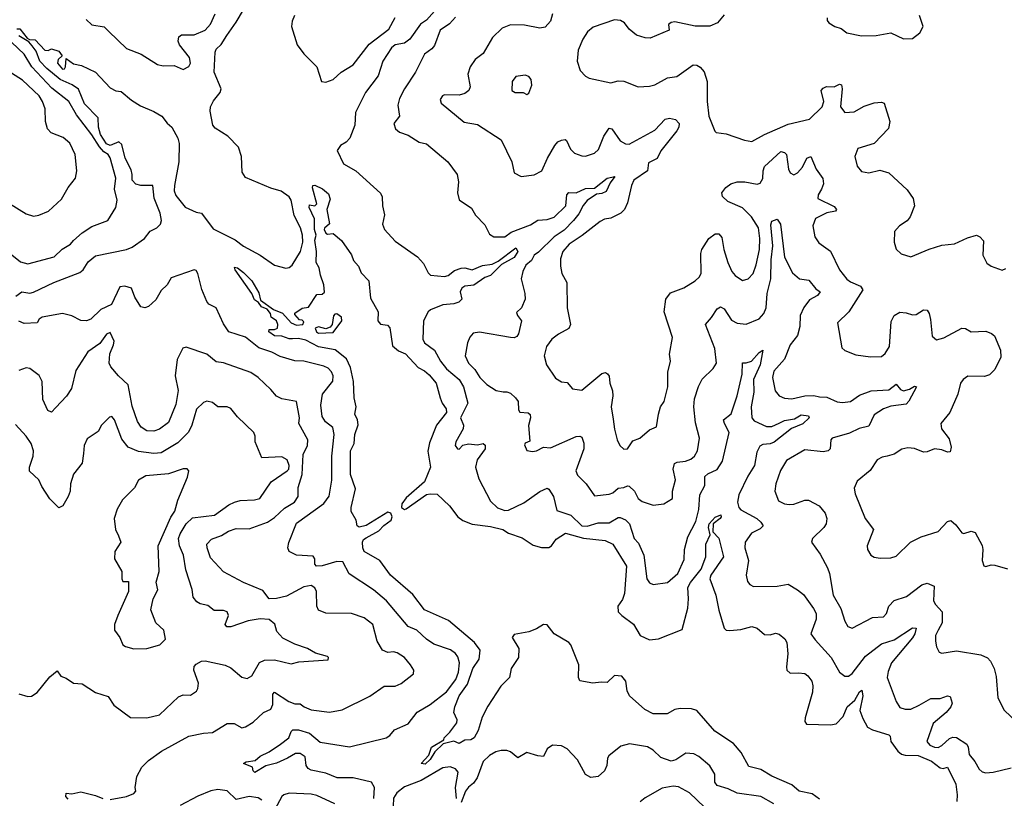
# Model space of a CAD drawing. Extents: x 1493970 to 1595317, y 729910 to 844791.
# Tile 133 of 256: x 1506600 to 1511987, y 807935 to 812192. Entities that reach past the tile are written whole.
import ezdxf

# ---------------------------------------------------------------- set-up
doc = ezdxf.new("R2010")
doc.units = 0

msp = doc.modelspace()

# ---------------------------------------------------------------- linework, layer by layer
at = {"layer": '0CON10XD'}
for points in [[(1506585, 812141.4), (1506602, 812142), (1506640.6, 812090.6), (1506653.8, 812083.8), (1506685, 812082.5), (1506737.5, 812025), (1506756.7, 812023.3), (1506775, 812032.5), (1506815, 812020), (1506832.5, 811995), (1506810, 811975), (1506807.5, 811955), (1506835, 811920.8), (1506845.7, 811924.3), (1506851.2, 811935), (1506855, 811980), (1506895, 811950), (1506938.3, 811941.7), (1507015.7, 811905), (1507095, 811820), (1507126.1, 811803.9), (1507155, 811798.8), (1507212, 811752), (1507261.1, 811721.1), (1507335, 811690.5), (1507378, 811665), (1507407.1, 811627.1), (1507432.9, 811605), (1507465.3, 811545), (1507473.5, 811515), (1507471.8, 811415), (1507446.5, 811285), (1507446, 811256), (1507455, 811231.5), (1507505, 811167.1), (1507565, 811140), (1507595, 811133.8), (1507659.5, 811049.5), (1507778.8, 810988.8), (1507825, 810953.2), (1507916.7, 810905), (1507995, 810850.4), (1508056.4, 810833.6), (1508075, 810836.7), (1508090.8, 810849.2), (1508135.9, 810925), (1508148.9, 810975), (1508148.1, 811015), (1508136.9, 811055), (1508101.9, 811121.9), (1508085.3, 811205), (1508075, 811223.3), (1508030.8, 811255), (1507975, 811270.7), (1507835, 811330), (1507818.3, 811358.3), (1507813.6, 811445), (1507797.5, 811495), (1507738.9, 811555), (1507669.2, 811599.2), (1507657.8, 811615), (1507641.9, 811691.9), (1507644.1, 811715), (1507661.2, 811748.8), (1507697.3, 811795), (1507702.2, 811815), (1507664.9, 811905), (1507669.4, 812015), (1507675, 812030.6), (1507703.2, 812056.8), (1507734.3, 812105), (1507785, 812178.8), (1507864.3, 812315)], [(1508883.3, 812255), (1508825, 812189.8), (1508792.7, 812167.3), (1508734.3, 812085), (1508705, 812063.3), (1508655, 812055.2), (1508635, 812037.9), (1508586.2, 811965), (1508562, 811885), (1508491.6, 811795), (1508437.5, 811685), (1508433.3, 811615), (1508406.4, 811543.6), (1508386.8, 811523.2), (1508355, 811503.8), (1508336.4, 811476.4), (1508371.4, 811405), (1508438.8, 811365), (1508575, 811243.3), (1508583, 811223), (1508585.6, 811175), (1508596.9, 811125), (1508584.3, 811075), (1508595.8, 811045), (1508655, 810982), (1508776.7, 810895), (1508808.8, 810858.8), (1508835, 810807.5), (1508847.5, 810795), (1508925, 810787.8), (1508945, 810793.9), (1508979.5, 810820.5), (1509015, 810833.3), (1509035, 810835.2), (1509075, 810824.4), (1509131.9, 810848.1), (1509185, 810855.8), (1509218.7, 810871.3), (1509315, 810944.1), (1509325.2, 810925), (1509305, 810892.8), (1509236.8, 810853.2), (1509175, 810794.2), (1509145, 810782.9), (1509085, 810741.2), (1509035, 810734.8), (1509019.7, 810725), (1509010.8, 810705), (1509019.2, 810665), (1509002.6, 810647.4), (1508975, 810638.8), (1508915, 810633.5), (1508846.9, 810605), (1508835.6, 810595), (1508810, 810545), (1508805.6, 810445), (1508815.7, 810425), (1508870, 810385), (1508903.2, 810325), (1508935, 810283.4), (1509003.8, 810225), (1509028.2, 810185), (1509051, 810095), (1509011.8, 810015), (1509028.6, 809975), (1509026.9, 809955), (1508986.2, 809885), (1508982.5, 809865), (1508995, 809846.7), (1509005, 809844.3), (1509024, 809866), (1509055, 809874), (1509105, 809867.8), (1509135, 809874.2), (1509146.7, 809866.7), (1509146.2, 809845), (1509102.9, 809785), (1509094.3, 809745), (1509111.3, 809681.3), (1509175, 809560.6), (1509215, 809522.9), (1509255, 809508.8), (1509275, 809510), (1509359, 809551), (1509445, 809613.1), (1509485, 809630), (1509495.8, 809625), (1509520.6, 809585), (1509538.8, 809508.8), (1509615, 809483.7), (1509675, 809425.6), (1509705, 809423.4), (1509765, 809441), (1509825, 809440.7), (1509875, 809470), (1509885, 809471.3), (1509915, 809458), (1509935.7, 809435.7), (1509962.3, 809355), (1509985, 809330.8), (1510014.6, 809265), (1510031.9, 809135), (1510045, 809114), (1510065, 809104.2), (1510145, 809115.7), (1510201.1, 809165), (1510235, 809240), (1510237.9, 809295), (1510255.4, 809364.6), (1510298.5, 809448.5), (1510316.4, 809515), (1510320.3, 809595), (1510348.2, 809645), (1510348.9, 809695), (1510365, 809710), (1510415, 809733.1), (1510445, 809778), (1510482, 809935), (1510455.5, 809985), (1510451.1, 810005), (1510492.2, 810037.8), (1510526.1, 810135), (1510552.5, 810255), (1510553.6, 810316.4), (1510575, 810315.4), (1510604.1, 810325.9), (1510645, 810372.5), (1510666.2, 810385), (1510651.6, 810305), (1510613.8, 810225), (1510615.7, 810155), (1510601.6, 810075), (1510605.7, 810015.7), (1510618.5, 809998.5), (1510685, 809968.1), (1510715, 809967.5), (1510755, 809985.9), (1510785, 810000), (1510839.4, 810010.6), (1510875, 810032.4), (1510915, 810026.7), (1510918.6, 810015), (1510885, 809982.5), (1510822.8, 809957.2), (1510727.6, 809882.4), (1510705, 809873.8), (1510665, 809870.2), (1510649.7, 809860.3), (1510632.8, 809827.2), (1510620.2, 809755), (1510583, 809697), (1510534.1, 809595), (1510526.6, 809555), (1510534.7, 809525), (1510545, 809511.8), (1510632.1, 809465), (1510655.5, 809445), (1510666.9, 809425), (1510651.7, 809408.3), (1510604.3, 809385), (1510568.9, 809335), (1510566.5, 809305), (1510587.1, 809235), (1510574.4, 809155), (1510581.3, 809121.3), (1510595, 809104), (1510615, 809092.9), (1510745, 809094.5), (1510805, 809105.8), (1510855.5, 809075.5), (1510888.9, 809048.9), (1510943.6, 808973.6), (1510956.8, 808945), (1510957.3, 808915), (1510927.5, 808835), (1510951.2, 808801.2), (1511039.2, 808705), (1511084.7, 808624.7), (1511115, 808603.1), (1511135, 808603.5), (1511155, 808616.7), (1511228.1, 808711.9), (1511315, 808780), (1511385, 808802.3), (1511485, 808867.3), (1511504, 808865), (1511498, 808835), (1511485, 808812.8), (1511370.4, 808675), (1511351.6, 808628.4), (1511345.3, 808595), (1511395.3, 808465.3), (1511415, 808431.4), (1511445, 808422.7), (1511475, 808423.1), (1511520.5, 808445), (1511585, 808480), (1511635, 808481.5), (1511675, 808495.8), (1511691.2, 808491.2), (1511700.8, 808455), (1511694.3, 808435), (1511669.4, 808405), (1511598.1, 808345), (1511562, 808245), (1511578.8, 808225), (1511603.9, 808213.9), (1511625, 808212.5), (1511645, 808223.1), (1511687, 808263), (1511705, 808270), (1511725, 808268), (1511781.3, 808231.3), (1511789.2, 808215), (1511793.8, 808173.8), (1511826, 808136), (1511848.6, 808095), (1511865, 808080), (1511885, 808074.4), (1511925, 808077.3), (1512025, 808101.9)], [(1506963.6, 812193.6), (1506994.4, 812164.4), (1507063, 812153), (1507087.8, 812127.8), (1507184, 812035), (1507265, 812004.2), (1507355, 811947.8), (1507385, 811940.6), (1507445, 811941.2), (1507495, 811920), (1507525, 811936.2), (1507534.2, 811955), (1507528.6, 811985), (1507474.2, 812055), (1507467.8, 812075), (1507471.8, 812098.2), (1507485, 812109.1), (1507555, 812109.5), (1507614.4, 812135), (1507645, 812167.5), (1507670.5, 812225)], [(1508103.8, 812215), (1508090.5, 812185), (1508087.5, 812155), (1508118.5, 812055), (1508155, 812005.8), (1508225, 811933.8), (1508251.2, 811855), (1508275, 811851.4), (1508315, 811866), (1508358.1, 811905), (1508425, 811946.2), (1508512.2, 812057.8), (1508619.9, 812140.1), (1508654.1, 812205)], [(1508984.5, 812205.5), (1508951.2, 812168.8), (1508900.8, 812135), (1508869.6, 812050.4), (1508855, 812032), (1508815, 812003.3), (1508765.7, 811905), (1508705.4, 811814.6), (1508678.8, 811761.2), (1508669.5, 811725), (1508677.3, 811665), (1508647.1, 811625), (1508656.3, 811596.3), (1508677.6, 811577.6), (1508725, 811561.1), (1508785, 811521.9), (1508825, 811514.2), (1508942.5, 811415), (1508994, 811345), (1509000, 811305), (1508995.9, 811245.9), (1509005, 811207.5), (1509072.1, 811162.1), (1509094.2, 811124.2), (1509145, 811070), (1509169.7, 811019.7), (1509194.4, 811004.4), (1509255, 811005.6), (1509289.7, 811030.3), (1509395, 811070.9), (1509435, 811096.9), (1509485, 811099.1), (1509525, 811113.1), (1509588.2, 811175), (1509593.4, 811235), (1509605, 811247.3), (1509645, 811245.3), (1509695, 811269.3), (1509745, 811270.3), (1509815, 811325.2), (1509855.5, 811335.5), (1509829.8, 811300.2), (1509807.9, 811252.1), (1509785, 811241.2), (1509755, 811237.8), (1509705, 811204.2), (1509682.9, 811177.1), (1509659.6, 811130.4), (1509630.3, 811095), (1509578.8, 811041.2), (1509524.3, 811005.7), (1509439, 810921), (1509414.6, 810905), (1509399.5, 810875), (1509370.1, 810849.9), (1509351.9, 810815), (1509344.3, 810775), (1509364.3, 810695), (1509365.7, 810665), (1509345, 810616.7), (1509318.3, 810591.7), (1509323.3, 810575), (1509345.6, 810545), (1509328.2, 810475), (1509319.5, 810460.5), (1509305, 810452.9), (1509285, 810453.9), (1509115, 810482.9), (1509081.7, 810478.3), (1509063.2, 810456.8), (1509050.6, 810425), (1509038.1, 810355), (1509055.6, 810315), (1509089.4, 810279.4), (1509117.5, 810235), (1509155, 810198.1), (1509206.7, 810165), (1509245, 810157.1), (1509265, 810157.8), (1509285, 810150), (1509313.3, 810125), (1509326.4, 810105), (1509329.2, 810059.2), (1509336.1, 810046.1), (1509382.2, 810042.2), (1509393.4, 810033.4), (1509394.6, 810015), (1509383.1, 809973.1), (1509391.7, 809888.3), (1509365, 809876.7), (1509362.7, 809867.3), (1509375, 809837.5), (1509405, 809831.2), (1509427.5, 809835), (1509465, 809854.3), (1509505, 809851.2), (1509645, 809912.5), (1509665, 809915.6), (1509675, 809910), (1509686.1, 809876.1), (1509686.2, 809845), (1509642.7, 809725), (1509652.2, 809702.2), (1509699.4, 809655), (1509745, 809588), (1509825, 809598.5), (1509845, 809605.6), (1509875, 809630.4), (1509905, 809633.6), (1509925, 809643.5), (1509935, 809642.2), (1509964.4, 809615), (1509984.4, 809575), (1510005, 809558.6), (1510065, 809537.1), (1510125, 809544.3), (1510170.8, 809575), (1510171.9, 809615), (1510187.1, 809677.1), (1510174.6, 809735), (1510181.8, 809765), (1510196.7, 809773.3), (1510241.9, 809778.1), (1510271.3, 809788.7), (1510292.2, 809805), (1510309.1, 809835), (1510319.1, 809905), (1510297.2, 809987.2), (1510288.9, 810075), (1510291.4, 810118.6), (1510312.9, 810187.1), (1510334, 810226), (1510394.6, 810285.4), (1510412.5, 810315), (1510403.9, 810395), (1510351.9, 810525), (1510385, 810563.3), (1510415, 810611.8), (1510435, 810622.1), (1510455, 810610.6), (1510495, 810548.6), (1510525, 810532.5), (1510575, 810527.8), (1510645, 810556.5), (1510670.9, 810585), (1510683.6, 810616.4), (1510689.3, 810695), (1510709.3, 810775), (1510710.4, 810879.6), (1510721.2, 810955), (1510709.6, 811070.4), (1510715, 811090), (1510745, 811101.2), (1510763.1, 811075), (1510784.3, 810894.3), (1510827.7, 810807.7), (1510865.4, 810775.4), (1510917.5, 810767.5), (1510955, 810721.2), (1510980, 810705), (1510964.4, 810685), (1510920.3, 810659.8), (1510890.6, 810619.4), (1510870.5, 810575), (1510868.1, 810515), (1510855.4, 810465), (1510815.3, 810414.7), (1510784.7, 810335.3), (1510725, 810271.4), (1510718.7, 810235), (1510732.3, 810162.3), (1510755, 810135.8), (1510785, 810123.5), (1510825, 810119.4), (1510895, 810135.6), (1510945, 810137.1), (1510975, 810129.4), (1511015, 810128.8), (1511072.6, 810102.6), (1511100.7, 810099.3)], [(1509515.6, 812225), (1509504.4, 812185), (1509475, 812152.2), (1509445, 812145.7), (1509362.2, 812162.2), (1509285, 812164.5), (1509240, 812145), (1509187.1, 812095), (1509135, 812007.1), (1509092.5, 811975), (1509063.9, 811935), (1509051.1, 811895), (1509064.3, 811825.7), (1509057.5, 811805), (1509035, 811788.9), (1509005, 811779.1), (1508925, 811780.8), (1508913.3, 811775), (1508901.2, 811755), (1508906.2, 811735), (1509031.4, 811631.4), (1509105, 811618.8), (1509234.2, 811535), (1509291.9, 811415), (1509306.2, 811355), (1509344.2, 811334.2), (1509415, 811343.1), (1509456.7, 811365), (1509487.1, 811435), (1509528.1, 811505), (1509545, 811524.3), (1509565, 811534.3), (1509585, 811537.5), (1509592.1, 811532.1), (1509614, 811484), (1509635, 811463.1), (1509675, 811447.5), (1509695, 811446), (1509745, 811462), (1509767.4, 811482.6), (1509796.1, 811555), (1509825, 811599.4), (1509840, 811595), (1509885, 811530.6), (1509915, 811513.5), (1509935, 811511.2), (1510075, 811588.5), (1510132.3, 811647.7), (1510155, 811653.2), (1510187.2, 811647.2), (1510207.1, 811625), (1510205.7, 811605), (1510195.7, 811585), (1510107.5, 811475), (1510087.1, 811432.9), (1510041, 811409), (1510035, 811366.7), (1509959.4, 811315), (1509946.7, 811285), (1509925, 811191.2), (1509908.9, 811155), (1509889.2, 811135), (1509835, 811106.7), (1509799.3, 811100.7), (1509775, 811089.4), (1509678.1, 811011.9), (1509605.7, 810965), (1509572.5, 810925), (1509558.6, 810885), (1509558.6, 810845), (1509566.9, 810805), (1509594.3, 810755), (1509595.9, 810615.9), (1509613.8, 810525), (1509605, 810503.8), (1509547.4, 810472.6), (1509510.8, 810445), (1509482.9, 810405), (1509470, 810355), (1509481.9, 810305), (1509532.1, 810232.1), (1509565, 810212.5), (1509595, 810208.8), (1509625, 810174.2), (1509675, 810166), (1509785, 810257.1), (1509805, 810262.5), (1509816.6, 810256.6), (1509825, 810242.5), (1509829.5, 810205), (1509843.4, 810163.4), (1509845.6, 810135), (1509835.5, 810075), (1509847.5, 810007.5), (1509853.6, 809953.6), (1509869.4, 809895), (1509883.4, 809863.4), (1509905, 809844.2), (1509925, 809846.2), (1509955, 809889.2), (1509992.5, 809905), (1510045, 809950), (1510083.3, 809966.7), (1510094.3, 810035.7), (1510105.8, 810075), (1510125.6, 810105), (1510145.5, 810185), (1510145.6, 810265), (1510160.8, 810325), (1510155.9, 810364.1), (1510170.8, 810455), (1510125.6, 810595), (1510135.6, 810665), (1510160.6, 810699.4), (1510233.4, 810726.6), (1510295, 810764), (1510318, 810785), (1510328.6, 810805), (1510327, 810913), (1510332.9, 810935), (1510370, 810995), (1510405, 811022), (1510425, 811022), (1510441.7, 811001.7), (1510452.9, 810935), (1510475, 810863.8), (1510495.7, 810815), (1510515, 810792.9), (1510555, 810766.2), (1510585, 810775.8), (1510613.1, 810805), (1510628.8, 810851.2), (1510646.6, 810935), (1510649.3, 810995), (1510641.6, 811055), (1510603.2, 811115), (1510555, 811163.8), (1510475, 811198.9), (1510445.6, 811225), (1510440.6, 811245), (1510462.9, 811275), (1510491.4, 811295), (1510525, 811305.8), (1510567.5, 811305), (1510635, 811292.7), (1510651.8, 811298.2), (1510666, 811324), (1510667.3, 811365), (1510675, 811388.9), (1510765, 811472.1), (1510785, 811465.4), (1510794.7, 811454.8), (1510806.4, 811375), (1510815.4, 811355.4), (1510835, 811343.1), (1510855, 811354.4), (1510882, 811385), (1510906.9, 811435), (1510928, 811445), (1510957.3, 811375), (1510994, 811324), (1510996.8, 811295), (1510986, 811265), (1510967.8, 811235), (1510966, 811215), (1511055, 811170), (1511068, 811155), (1511063.9, 811146.1), (1511015, 811136.9), (1510954.6, 811105), (1510938.5, 811065), (1510950.6, 811005), (1510972.9, 810972.9), (1511035.9, 810925.9), (1511084.4, 810825), (1511125, 810774.2), (1511145, 810758.9), (1511200, 810735), (1511212.2, 810715), (1511135.8, 810595), (1511073.8, 810535), (1511097.7, 810397.7), (1511114.1, 810384.1), (1511175, 810360), (1511255, 810348), (1511315, 810350.8), (1511335, 810366.2), (1511358.6, 810405), (1511367.4, 810542.6), (1511384.3, 810575), (1511415, 810593.1), (1511449.7, 810589.7), (1511485, 810578), (1511505, 810580), (1511545, 810605.7), (1511565, 810604), (1511576.1, 810586.1), (1511583.8, 810553.8), (1511592.2, 810462.2), (1511615, 810442), (1511655, 810452.5), (1511755, 810506.2), (1511775, 810503.3), (1511805, 810486.2), (1511885, 810490), (1511917, 810477), (1511933.3, 810463.3), (1511966, 810385), (1511967.7, 810347.7), (1511935, 810280), (1511905, 810250), (1511877.9, 810242.1), (1511787.4, 810242.6), (1511762, 810225), (1511747.1, 810205), (1511732.5, 810145), (1511689.2, 810045), (1511638.6, 809985), (1511643.1, 809955), (1511685, 809900), (1511696.7, 809855), (1511691.2, 809828.8), (1511675, 809826.9), (1511645, 809839.6), (1511605, 809845.4), (1511565, 809828.9), (1511545, 809828.2), (1511495, 809848.2), (1511458.3, 809851.7), (1511425.6, 809844.4), (1511385, 809817.1), (1511345.8, 809805.8), (1511319.1, 809800.9), (1511292, 809785), (1511253, 809727), (1511181.7, 809668.3), (1511165, 809630), (1511170.3, 809600.3), (1511224.7, 809464.7), (1511271.4, 809405), (1511236, 809315), (1511238.8, 809295), (1511256.7, 809265), (1511275, 809254), (1511307.7, 809247.7), (1511365, 809250.6), (1511395, 809258.6), (1511473.3, 809335), (1511532.5, 809365), (1511625, 809393.1), (1511675, 809448), (1511695, 809454), (1511721.1, 809431.1), (1511755, 809386), (1511765, 809382.5), (1511805.8, 809395.8), (1511827.9, 809387.9), (1511865, 809317.5), (1511869.4, 809295), (1511866, 809235), (1511875, 809206.7), (1511885, 809202), (1511915, 809210.8), (1511935, 809209.2), (1512005, 809190.6)], [(1510455, 812219.2), (1510418, 812175), (1510375, 812157.1), (1510296.1, 812156.1), (1510185, 812180), (1510165, 812176), (1510150, 812165), (1510153.3, 812135), (1510048.8, 812091.2), (1510022.1, 812092.1), (1509975, 812107.1), (1509935, 812141.2), (1509908.8, 812175), (1509887.4, 812187.4), (1509855, 812191.9), (1509738, 812152), (1509707.1, 812125), (1509680.5, 812085), (1509655.7, 812025), (1509650, 811965), (1509666.2, 811915), (1509695, 811883.3), (1509715, 811872), (1509835, 811846.2), (1509875, 811857.1), (1509905, 811856), (1509984.2, 811824.2), (1510045, 811828), (1510075, 811835.8), (1510145, 811873.8), (1510195, 811882), (1510285, 811945.8), (1510305, 811944), (1510323, 811933), (1510345, 811907.5), (1510361.4, 811855), (1510360.6, 811745), (1510370.6, 811665), (1510402.3, 811582.3), (1510410, 811575), (1510465, 811567.5), (1510565, 811532.9), (1510605, 811527.1), (1510675.3, 811564.7), (1510805, 811620.6), (1510921.6, 811648.4), (1510989.4, 811715), (1511000, 811745), (1510985.7, 811805), (1510995, 811818.6), (1511013.4, 811826.6), (1511055, 811825.6), (1511085, 811839.2), (1511096.6, 811836.6), (1511099.5, 811815), (1511090, 811715), (1511115, 811684.4), (1511165, 811689.2), (1511220.9, 811719.1), (1511275, 811736.9), (1511315, 811742), (1511330, 811735), (1511360.8, 811635), (1511353.2, 811596.8), (1511274.1, 811515.9), (1511185, 811488), (1511169.4, 811445), (1511181.3, 811391.3), (1511205, 811362.5), (1511245, 811355.7), (1511305, 811369.2), (1511354.2, 811354.2), (1511455, 811262.5), (1511488, 811215), (1511496.2, 811175), (1511472, 811115), (1511455, 811093.3), (1511413.3, 811065), (1511386.7, 811035), (1511383.3, 810975), (1511395, 810937.5), (1511421.7, 810911.7), (1511475, 810895.8), (1511575, 810937.5), (1511645, 810960), (1511715, 810966), (1511785, 810998.8), (1511835, 811013.8), (1511852.5, 811005), (1511873.3, 810983.3), (1511870, 810905), (1511890.9, 810860.9), (1511915, 810843.8), (1511975, 810822.5), (1511995, 810831.2)], [(1511018.3, 812201.7), (1511018.3, 812188.3), (1511027.5, 812175), (1511060, 812155), (1511095, 812143.3), (1511125, 812120), (1511205.9, 812104.1), (1511285, 812106), (1511365, 812120), (1511435, 812086.7)], [(1511435, 812086.7), (1511485, 812090), (1511525, 812120), (1511542.5, 812155), (1511522.5, 812215)], [(1506578.8, 810681.2), (1506612.5, 810705), (1506655, 810697.1), (1506675, 810703.1), (1506788, 810755), (1506930.1, 810809.9), (1506947.5, 810825), (1506975, 810869.2), (1507015, 810900.9), (1507184.2, 810935.8), (1507215, 810948.8), (1507282.5, 810995), (1507314.7, 811035.3), (1507351.4, 811055), (1507370, 811075), (1507375.4, 811095), (1507369.3, 811135), (1507336.4, 811216.4), (1507328.1, 811285), (1507263.3, 811285), (1507235, 811292.7), (1507215.7, 811315), (1507214.9, 811344.9), (1507210.5, 811370.5), (1507177.1, 811435), (1507159.9, 811509.9), (1507143.5, 811523.5), (1507095, 811504.6), (1507075, 811514.1), (1507043.2, 811565), (1507031.4, 811605), (1507030, 811655), (1506955, 811731.5), (1506921.6, 811811.6), (1506886.8, 811836.8), (1506822.1, 811865), (1506748.7, 811925), (1506710.3, 811965), (1506690.1, 812020.1), (1506669.3, 812049.3), (1506650.3, 812070.3), (1506595, 812104.3)], [(1506556.7, 810906.7), (1506605, 810867.5), (1506645, 810857.5), (1506788.8, 810895), (1506832.2, 810937.8), (1506878.1, 810965), (1506895, 810985.7), (1506942.4, 811027.6), (1506995, 811061.1), (1507082, 811095), (1507125.6, 811165), (1507134.4, 811205), (1507119.1, 811265), (1507125.5, 811325), (1507095, 811436.2), (1507084.4, 811455), (1507060.2, 811470.2), (1507037.5, 811497.5), (1506995, 811563.5), (1506911.7, 811671.7), (1506869.6, 811745), (1506777, 811817), (1506665.9, 811935), (1506625, 812004.6), (1506557.3, 812067.3)], [(1506675, 811118.1), (1506705, 811122.7), (1506758, 811145), (1506829.3, 811210.7), (1506864.7, 811275.3), (1506905.6, 811325), (1506913.5, 811365), (1506903.2, 811455), (1506875, 811517.8), (1506838.8, 811548.8), (1506772.8, 811572.8), (1506753.3, 811595), (1506741.5, 811635), (1506739.3, 811705), (1506725.9, 811745), (1506706.8, 811775), (1506615, 811861.8), (1506515.5, 811925)], [(1509375, 811782.5), (1509385, 811790), (1509401.2, 811835), (1509398.8, 811865), (1509385, 811881.2), (1509365, 811888.8), (1509315, 811881.2), (1509294, 811855), (1509293.3, 811805), (1509310, 811795), (1509355, 811793.8), (1509375, 811782.5)], [(1510975, 807931.3), (1510935, 807960), (1510864.8, 807974.8), (1510825, 808008.7), (1510715, 808055.9), (1510655, 808091.8), (1510589.4, 808109.4), (1510546.4, 808185), (1510505.5, 808235), (1510402.8, 808302.8), (1510305, 808415.8), (1510275, 808424.4), (1510213, 808427), (1510185, 808421.5), (1510143, 808397), (1510065, 808397.2), (1510020.1, 808420.1), (1509936, 808496), (1509922.7, 808522.7), (1509915.9, 808575.9), (1509895, 808602.9), (1509855, 808607.1), (1509815, 808568.2), (1509780.7, 808570.7), (1509735, 808564.5), (1509665, 808576.7), (1509658, 808595), (1509659.3, 808665), (1509615, 808774.2), (1509605, 808786.5), (1509524.3, 808835), (1509485, 808883.8), (1509465, 808886), (1509427.9, 808862.1), (1509385.5, 808844.5), (1509305, 808831.1), (1509294.7, 808815), (1509331.2, 808755), (1509328.6, 808705), (1509289, 808645), (1509279.4, 808595), (1509232.4, 808547.6), (1509161.5, 808438.5), (1509131.1, 808378.9), (1509107.9, 808305), (1509086.2, 808265), (1509068.1, 808255), (1509035, 808252.7), (1509005, 808235.4), (1508975, 808248), (1508916.5, 808233.5), (1508870.6, 808189.4), (1508845, 808147.1), (1508818.1, 808121.9), (1508796.2, 808125), (1508838.2, 808171.8), (1508854, 808215), (1508920, 808255), (1508922.5, 808265), (1508953.9, 808296.1), (1508991.7, 808348.3), (1508993.8, 808365), (1508975.6, 808405), (1508981.6, 808435), (1509004.8, 808495), (1509050.7, 808559.3), (1509078.7, 808645), (1509114.8, 808695), (1509119.3, 808745), (1509087.6, 808787.6), (1508946.4, 808906.4), (1508814.7, 808965), (1508750.3, 809050.3), (1508629.3, 809155), (1508571.2, 809235), (1508485, 809284.7), (1508476.7, 809305), (1508474.8, 809335.2), (1508480.3, 809349.7), (1508495, 809360), (1508565, 809398), (1508592.5, 809427.5), (1508633.1, 809455), (1508638.8, 809475), (1508631.5, 809495), (1508615, 809500), (1508495, 809425.9), (1508456.9, 809416.9), (1508447.1, 809425), (1508441.9, 809455), (1508413.4, 809503.4), (1508413.2, 809525), (1508436.8, 809626.8), (1508410.4, 809705), (1508410.8, 809835), (1508430, 809875), (1508434.6, 809925), (1508452.3, 809977.7), (1508448.2, 810005), (1508433.9, 810035), (1508440.5, 810075), (1508429.6, 810125), (1508426.2, 810213.8), (1508410.8, 810290.8), (1508387.8, 810337.8), (1508326.8, 810386.8), (1508235, 810403.2), (1508165, 810440.6), (1508125, 810448.9), (1508092.7, 810447.3), (1508075, 810447.5), (1508035, 810462), (1507995, 810464.4), (1507963.3, 810485), (1507965, 810497.5), (1507995, 810497.5), (1508010, 810505), (1508013.3, 810525), (1508006, 810545), (1507976.1, 810566.1), (1507972.5, 810585), (1507955, 810610), (1507922.4, 810622.4), (1507906, 810646), (1507885, 810660), (1507869.5, 810695), (1507780, 810825), (1507775, 810840), (1507791.2, 810835), (1507825, 810809.4), (1507870.6, 810765), (1507908.2, 810698.2), (1507918.1, 810658.1), (1507988.1, 810608.1), (1508038.5, 810588.5), (1508084.6, 810534.6), (1508115, 810522), (1508150, 810525), (1508155, 810540), (1508145, 810550), (1508131.7, 810551.7), (1508105, 810580), (1508105, 810587.5), (1508145, 810615.6), (1508179.5, 810620.5), (1508225, 810688.8), (1508255, 810691.2), (1508267, 810703), (1508265, 810742.5), (1508246, 810795), (1508239.2, 810835), (1508221.8, 810865), (1508224.6, 810925), (1508215, 810986.7), (1508221.5, 811015), (1508214, 811045), (1508213.2, 811103.2), (1508184.2, 811165.8), (1508185, 811180), (1508215, 811173.8), (1508226.2, 811185), (1508202.1, 811272.1), (1508204.1, 811285.9), (1508215, 811288.1), (1508257.1, 811267.1), (1508290, 811240), (1508299.3, 811210.7), (1508280, 811155), (1508294.4, 811075.6), (1508267.9, 811052.1), (1508265.5, 811045), (1508274.7, 811024.7), (1508285, 811020), (1508315, 811022.5), (1508360, 810985), (1508415, 810906.7), (1508426.2, 810875), (1508453.8, 810845), (1508467.7, 810807.7), (1508510, 810765), (1508520.2, 810670.2), (1508561.9, 810595), (1508558.8, 810545), (1508575, 810526.7), (1508611.7, 810521.7), (1508625, 810507.5), (1508638.9, 810408.9), (1508672.3, 810382.3), (1508710.6, 810365), (1508780.6, 810290.6), (1508815, 810272.5), (1508840, 810250), (1508879.2, 810205), (1508900.5, 810125), (1508911.5, 810095), (1508932.9, 810065), (1508934.3, 810045), (1508881.2, 809975), (1508842.2, 809877.8), (1508833.5, 809833.5), (1508847.9, 809745), (1508815.5, 809665), (1508715, 809577.5), (1508691.1, 809545), (1508689.1, 809525), (1508705, 809514.6), (1508715, 809518.5), (1508825, 809595.5), (1508845, 809600.4), (1508885, 809598.1), (1508951.4, 809535), (1508996.9, 809475), (1509025, 809453.3), (1509075, 809433.6), (1509175, 809420.8), (1509243.8, 809405), (1509274.7, 809384.7), (1509349.5, 809359.5), (1509409.8, 809319.8), (1509455.8, 809305.8), (1509495, 809305.7), (1509509.1, 809315), (1509535, 809351.1), (1509585.5, 809384.5), (1509685, 809357.2), (1509803.3, 809345), (1509845, 809324.4), (1509920.4, 809205), (1509908.9, 809055), (1509897.6, 809022.4), (1509872, 808985), (1509874.4, 808955), (1509893.9, 808933.9), (1509957.4, 808887.4), (1509995, 808825.6), (1510045, 808801.9), (1510095, 808806.7), (1510225, 808857.5), (1510255.2, 808975), (1510259.5, 809025), (1510255, 809088.5), (1510269.1, 809115), (1510328.3, 809188.3), (1510353.9, 809255), (1510353.2, 809325), (1510376.7, 809375), (1510368.7, 809415), (1510372.7, 809435), (1510405, 809472.2), (1510435.5, 809485.5), (1510438.5, 809475), (1510431.9, 809465), (1510394.2, 809435.8), (1510391.7, 809391.7), (1510425, 809356.7), (1510451.2, 809255), (1510380.6, 809155), (1510376, 809136), (1510409.4, 809045), (1510425, 808963.3), (1510453.6, 808865), (1510464.7, 808854.7), (1510485, 808851.8), (1510545, 808858), (1510605, 808875.4), (1510634.6, 808864.6), (1510675, 808830.9), (1510705, 808828.8), (1510735, 808837.3), (1510755, 808832.5), (1510786.9, 808806.9), (1510797.3, 808787.3), (1510803.3, 808725), (1510794.6, 808654.6), (1510797.5, 808635), (1510815, 808619.2), (1510860.3, 808620.3), (1510895, 808617.1), (1510912, 808605), (1510932.9, 808575), (1510939.8, 808549.8), (1510937.1, 808515), (1510897.3, 808375), (1510895.6, 808355), (1510905, 808340), (1511035, 808336.2), (1511067, 808343), (1511105, 808382.5), (1511127.8, 808435), (1511168.3, 808471.7), (1511195, 808517.8), (1511206.9, 808526.9), (1511213.2, 808495), (1511196.2, 808415), (1511211.9, 808371.9), (1511238.9, 808325), (1511265, 808310.4), (1511355, 808283.1), (1511361.5, 808275), (1511365.7, 808245), (1511405, 808192.3), (1511425, 808177.2), (1511445, 808170.9), (1511515, 808169.2), (1511587.5, 808137.5), (1511635, 808100.9), (1511651.9, 808098.1), (1511675.5, 808105), (1511721.6, 808011.6), (1511728.8, 807955), (1511726.8, 807916.8)], [(1506545, 811188.1), (1506635, 811131.1), (1506675, 811118.1)], [(1508538, 807935), (1508541.6, 807995), (1508525, 808022.9), (1508425, 808047.2), (1508338, 808048), (1508275, 808072.4), (1508195, 808088.6), (1508178.3, 808098.3), (1508167.2, 808115), (1508162.5, 808162.5), (1508135, 808180.5), (1508110, 808180), (1508065, 808154.7), (1508005, 808127.4), (1507947.3, 808112.7), (1507886.2, 808076.2), (1507878, 808085), (1507874, 808105), (1507823.8, 808125), (1507840, 808135), (1507887.9, 808142.1), (1507915.8, 808165), (1507965, 808189.2), (1508028, 808232), (1508071.9, 808265), (1508085, 808300.6), (1508095, 808309.4), (1508125, 808310.3), (1508185, 808291.7), (1508245, 808241.6), (1508405, 808216.2), (1508605, 808265.4), (1508625, 808278.5), (1508650.6, 808309.4), (1508725, 808341.8), (1508774.3, 808405.7), (1508845, 808447.7), (1508935, 808516.5), (1508986.9, 808585), (1509000.8, 808625), (1509006.4, 808675), (1508997.8, 808707.8), (1508985, 808727.5), (1508956.2, 808746.2), (1508865, 808778.5), (1508825, 808804.4), (1508773.6, 808853.6), (1508725.5, 808875), (1508607.1, 809015), (1508535, 809075.7), (1508402.4, 809162.4), (1508368.5, 809228.5), (1508335, 809230), (1508255, 809206.2), (1508224.7, 809204.7), (1508214.5, 809214.5), (1508214.4, 809245), (1508205, 809258.5), (1508114.6, 809264.6), (1508074, 809285), (1508067.8, 809305), (1508073.4, 809333.4), (1508115, 809439.2), (1508263.4, 809546.6), (1508292.6, 809587.4), (1508308.2, 809675), (1508308, 809805), (1508321.5, 809925), (1508312.5, 809962.5), (1508274, 809994), (1508255, 810023.1), (1508247.8, 810085), (1508257.6, 810145), (1508313.6, 810215), (1508314.7, 810244.7), (1508306.8, 810266.8), (1508287.2, 810287.2), (1508265, 810298), (1508155, 810326), (1508105, 810326.7), (1508025, 810350.8), (1507979.5, 810375), (1507909, 810399), (1507835, 810456.1), (1507744.5, 810485), (1507715, 810528.9), (1507675, 810617.1), (1507635, 810637.1), (1507625, 810650.8), (1507596.7, 810716.7), (1507575.3, 810805.3), (1507565, 810820), (1507554.1, 810824.1), (1507429.2, 810780.8), (1507406.8, 810743.2), (1507375, 810712.2), (1507345, 810661.4), (1507305.4, 810624.6), (1507285, 810616.9), (1507262.5, 810622.5), (1507231.1, 810675), (1507212, 810725), (1507175, 810734.5), (1507148.7, 810731.3), (1507102.2, 810635), (1507045, 810608.2), (1506989.4, 810555), (1506965, 810546.2), (1506935, 810546.7), (1506885, 810572.4), (1506835, 810586.7), (1506724, 810566), (1506707.5, 810555), (1506696.1, 810533.9), (1506625, 810530.8), (1506595, 810543.6)], [(1508235, 810477.8), (1508315, 810481.1), (1508363.3, 810545), (1508361.5, 810565), (1508335, 810583.3), (1508325, 810582), (1508317.6, 810572.4), (1508310, 810525), (1508299.2, 810510.8), (1508275, 810502.2), (1508235, 810512.5), (1508216.2, 810505), (1508224.4, 810485), (1508235, 810477.8)], [(1507376.7, 808193.3), (1507525, 808274.5), (1507605, 808291.9), (1507655, 808295.5), (1507735, 808344.4), (1507773.5, 808343.5), (1507815, 808320), (1507835, 808325.8), (1507878.1, 808351.9), (1507935, 808404.5), (1507975, 808422), (1507985, 808447.5), (1507984.7, 808505), (1507995, 808515.5), (1508072.2, 808465), (1508105, 808451.6), (1508135, 808452.5), (1508156, 808435), (1508195, 808418.9), (1508295, 808406.9), (1508365, 808419.4), (1508515, 808494.4), (1508595, 808548.1), (1508655, 808549.1), (1508686.3, 808563.7), (1508754, 808615), (1508755.8, 808635), (1508738.1, 808665), (1508705, 808704.4), (1508665, 808730.5), (1508645, 808735.4), (1508615, 808732.5), (1508584.3, 808745), (1508556.8, 808795), (1508531.8, 808885), (1508485, 808921.8), (1508415, 808946.4), (1508275, 808947.8), (1508235, 808962.9), (1508225.6, 808985), (1508224.4, 809065), (1508214.4, 809085), (1508195, 809099.4), (1508155, 809092.1), (1508060, 809040), (1508005, 809027.1), (1507965.6, 809025.6), (1507930.6, 809070.6), (1507825, 809115.6), (1507715, 809172.5), (1507645, 809250.8), (1507625.6, 809305), (1507624.4, 809325), (1507648.8, 809351.2), (1507705, 809372.8), (1507743.3, 809395), (1507785, 809409.7), (1507855, 809409.2), (1507955.7, 809444.3), (1507995, 809470), (1508048.3, 809521.7), (1508104.6, 809555), (1508123.8, 809585), (1508122.9, 809635), (1508145.4, 809705), (1508150.6, 809815), (1508175.6, 809864.4), (1508176.9, 809895), (1508127.3, 809985), (1508130.6, 810015), (1508114, 810104), (1508035, 810119.4), (1508005, 810134.4), (1507975, 810170.8), (1507905.4, 810235.4), (1507865, 810263.1), (1507715, 810315.6), (1507675, 810321.1), (1507625, 810362.9), (1507510.9, 810400.9), (1507493.1, 810396.9), (1507461.8, 810335), (1507451.8, 810245), (1507466.6, 810165), (1507455, 810088.8), (1507415, 809990), (1507365, 809953.5), (1507335, 809942.5), (1507295, 809944.4), (1507265, 809964.3), (1507245, 809995.8), (1507215, 810078.8), (1507193.3, 810195), (1507140.5, 810245), (1507099.4, 810295), (1507090.6, 810315), (1507093.1, 810365), (1507114.4, 810415), (1507116.9, 810435), (1507095, 810482.5), (1507075, 810472), (1507038.3, 810421.7), (1506973.9, 810376.1), (1506908, 810275), (1506883.3, 810175), (1506857, 810133), (1506798.2, 810071.8), (1506775, 810046), (1506754.3, 810055), (1506727.5, 810115), (1506723.4, 810213.4), (1506707.4, 810247.4), (1506655, 810286), (1506635, 810289.2), (1506595, 810274.4)], [(1511100.7, 810099.3), (1511145, 810104.7), (1511195, 810140), (1511257.6, 810162.4), (1511355, 810168.9), (1511395, 810198.8), (1511419.6, 810169.6), (1511435, 810163.6), (1511468.2, 810171.8), (1511495, 810188.1), (1511506, 810185), (1511463.5, 810106.5), (1511449.2, 810090.8), (1511365, 810078.4), (1511325, 810063.9), (1511275, 810031.8), (1511245, 809970.4), (1511193.4, 809956.6), (1511139, 809931), (1511044.3, 809905), (1511037.8, 809895), (1511033.3, 809846.7), (1511023.8, 809835), (1510995, 809828.9), (1510895, 809840.6), (1510795, 809782.9), (1510761.9, 809728.1), (1510737.5, 809655), (1510732.2, 809615), (1510750.9, 809560.9), (1510784.7, 809544.7), (1510809.1, 809540.9), (1510835, 809542.7), (1510895, 809565.5), (1510915, 809564.5), (1510974.2, 809535), (1511007.1, 809495), (1511015.7, 809465), (1511012, 809435), (1510999.2, 809415), (1510937.5, 809355), (1510932.5, 809335), (1510979.5, 809269.5), (1511019.1, 809195), (1511029.6, 809165), (1511050.6, 809045), (1511092.2, 808972.2), (1511113.4, 808903.4), (1511131.2, 808875), (1511155, 808865.7), (1511265, 808922.9), (1511325, 808927.8), (1511342.9, 808945), (1511355.7, 808985), (1511385, 809015.8), (1511452.2, 809037.8), (1511535, 809102.9), (1511565, 809110.6), (1511603.8, 809095), (1511599.6, 809015), (1511610, 808995), (1511647.3, 808955), (1511645.9, 808894.1), (1511624.1, 808854.1), (1511611.1, 808825), (1511609.4, 808795), (1511615, 808762.5), (1511630, 808735), (1511645, 808728.8), (1511725, 808741.1), (1511858.8, 808718.8), (1511895, 808703.1), (1511911.9, 808685), (1511931.4, 808645), (1511941.9, 808601.9), (1511951.1, 808485), (1511986.6, 808416.6), (1512058.7, 808348.7)], [(1506595, 808507.1), (1506645, 808492.5), (1506665.8, 808494.2), (1506695.7, 808514.3), (1506765, 808600), (1506805, 808632.5), (1506825, 808602.5), (1506855, 808592.5), (1506894, 808564), (1506941.7, 808561.7), (1507015, 808514), (1507085, 808492), (1507114.5, 808444.5), (1507207.3, 808377.3), (1507295, 808375.7), (1507365, 808391.1), (1507469.6, 808490.4), (1507495, 808500), (1507535, 808499.4), (1507568.3, 808521.7), (1507575.6, 808535), (1507578.2, 808565), (1507553.3, 808635), (1507554.4, 808655), (1507565, 808669.2), (1507595, 808685.6), (1507615, 808686.9), (1507725, 808663.8), (1507755, 808647.9), (1507815, 808596.9), (1507845, 808590), (1507870, 808605), (1507913.1, 808676.9), (1507939.2, 808690.8), (1507995, 808691.8), (1508085, 808670), (1508128.3, 808681.7), (1508287, 808693), (1508290, 808705), (1508285, 808710), (1508218.3, 808728.3), (1508175, 808754), (1508105, 808777.1), (1508040.3, 808810.3), (1508006.9, 808846.9), (1507996.9, 808886.9), (1507965, 808913.1), (1507915, 808916.5), (1507850, 808905), (1507755, 808872.7), (1507733, 808873), (1507724.4, 808885), (1507742.3, 808935), (1507734.7, 808954.7), (1507715, 808962.7), (1507665, 808961.1), (1507629, 808989), (1507588.3, 808998.3), (1507569.1, 809009.1), (1507550, 809035), (1507543.3, 809076.7), (1507508.4, 809185), (1507497.3, 809265), (1507475.3, 809315), (1507469.6, 809355), (1507478, 809382), (1507511.2, 809435), (1507545, 809469.2), (1507666.6, 809483.4), (1507745, 809539.5), (1507776.2, 809553.8), (1507806.6, 809563.4), (1507885, 809567.5), (1507913.3, 809575), (1507975.3, 809664.7), (1508063.2, 809725), (1508072, 809735), (1508075.3, 809755.3), (1508063.4, 809785), (1508035, 809802), (1507925.8, 809795.8), (1507887.8, 809885), (1507888.2, 809915), (1507880.4, 809935), (1507791.2, 810021.2), (1507755, 810065.7), (1507735, 810075.6), (1507685, 810075.7), (1507655, 810099.4), (1507625, 810106.9), (1507605, 810100), (1507566.8, 810063.2), (1507542.9, 809975), (1507523.2, 809936.8), (1507465, 809878.9), (1507375.2, 809824.8), (1507335, 809820), (1507251, 809831), (1507194.5, 809854.5), (1507159.4, 809899.4), (1507118.9, 810005), (1507105, 810022), (1507091.7, 810018.3), (1507048, 809975), (1507029.7, 809940.3), (1506969.7, 809900.3), (1506953.1, 809865), (1506949.7, 809820.3), (1506943, 809767), (1506895, 809706.7), (1506878.9, 809655), (1506877.1, 809615), (1506865.4, 809584.6), (1506835.6, 809534.4), (1506815, 809524), (1506765, 809572), (1506720.7, 809640.7), (1506705.5, 809675.5), (1506653.4, 809723.4), (1506653.3, 809745), (1506673.8, 809805), (1506675.4, 809835), (1506662.5, 809875), (1506636.1, 809915), (1506578.2, 809978.2)], [(1507225, 808752.1), (1507295, 808753.8), (1507367.1, 808775), (1507398.6, 808805), (1507388.6, 808855), (1507345.8, 808895), (1507318.6, 808965), (1507330.8, 809025), (1507355.6, 809075), (1507347.5, 809117.5), (1507363.6, 809175), (1507357.7, 809315), (1507427.5, 809472.5), (1507448.8, 809505), (1507466.2, 809565), (1507518.2, 809691.8), (1507525.5, 809725.5), (1507516.9, 809736.9), (1507495, 809737.3), (1507415, 809709.1), (1507290.9, 809699.1), (1507250, 809675), (1507227.6, 809632.4), (1507162.5, 809567.5), (1507133.6, 809516.4), (1507117.5, 809465), (1507124.2, 809405), (1507140.7, 809370.7), (1507152.9, 809335), (1507120.6, 809285), (1507118.6, 809245), (1507158.8, 809175), (1507158.8, 809135), (1507165, 809120), (1507195, 809120), (1507195.8, 809065), (1507136.4, 808935), (1507119.5, 808885), (1507119.2, 808855), (1507148, 808815), (1507164.3, 808775), (1507179.2, 808765), (1507225, 808752.1)], [(1510726, 807905), (1510655, 807944.5), (1510525, 807963.3), (1510476.6, 807986.6), (1510415, 808004.6), (1510402.5, 808022.5), (1510402.5, 808067.5), (1510375, 808112.2), (1510315, 808164.4), (1510288.3, 808178.3), (1510245, 808182.2), (1510190, 808145), (1510165, 808138.9), (1510107.9, 808157.9), (1510065, 808199.2), (1510035, 808217.1), (1509937, 808233), (1509889.7, 808220.3), (1509823.1, 808166.9), (1509815.7, 808154.3), (1509812.9, 808115), (1509800, 808085), (1509765, 808054), (1509725, 808049.1), (1509696.5, 808065), (1509652.2, 808145), (1509595, 808206), (1509565, 808222), (1509515, 808226.2), (1509486, 808205), (1509465, 808164), (1509435, 808166.9), (1509375, 808185.7), (1509325, 808156), (1509285, 808188.6), (1509265, 808195.7), (1509235, 808197.1), (1509205, 808188.6), (1509171.2, 808168.8), (1509135, 808136), (1509102.9, 808047.1), (1509082, 808018), (1509055, 807996.9), (1509040, 807975), (1509015, 807912)], [(1507095, 807928.5), (1507185, 807944.2), (1507225, 807962), (1507236.2, 807975), (1507232, 807995), (1507242, 808055), (1507268, 808105), (1507305, 808142.5), (1507376.7, 808193.3)], [(1508990.4, 807935), (1508984.7, 807995), (1508998.2, 808078.2), (1508985, 808095.8), (1508955, 808108), (1508915, 808102.5), (1508797.2, 808032.8), (1508705, 807998.6), (1508664.3, 807965), (1508645, 807936), (1508640, 807805)], [(1510347.2, 807887.2), (1510264.7, 807964.7), (1510205, 807997.9), (1510175, 808000.8), (1510115, 807991.5), (1510022.2, 807937.8), (1509995, 807915.5)], [(1506865, 807930), (1506852, 807945), (1506855, 807962.5), (1506885, 807960), (1506935, 807970), (1507015, 807950.8), (1507055, 807934.4)], [(1507925, 807925.6), (1507905, 807938.5), (1507855, 807944.6), (1507785, 807928.8), (1507735, 807976.2), (1507685, 807982.7), (1507645.7, 807975.7), (1507575, 807946.2), (1507478.6, 807895)], [(1508324.6, 807904.6), (1508225, 807950), (1508195, 807957.5), (1508075, 807962.5), (1508045.7, 807954.3), (1508035, 807944.2), (1507996.6, 807873.4)]]:
    msp.add_lwpolyline(points, dxfattribs=at)

doc.saveas('drawing.dxf')
